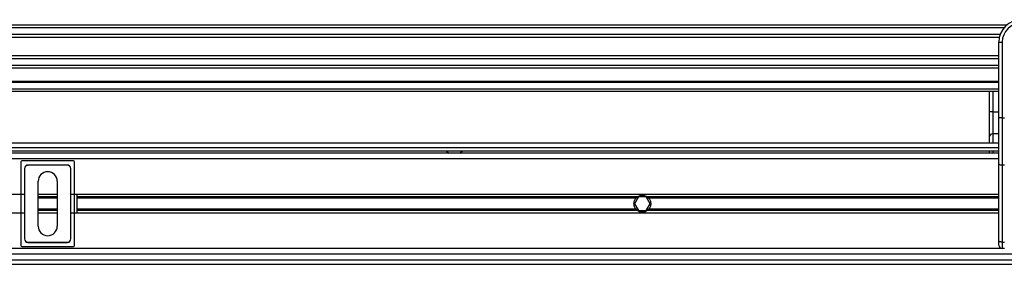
# Model space of a CAD drawing. Header units: millimetres. Extents: x 0 to 420, y 0 to 297.
# Tile 54 of 103: x 166.73 to 194.36, y 246.49 to 253.35. Entities that reach past the tile are written whole.
import ezdxf

# ---------------------------------------------------------------- set-up
doc = ezdxf.new("R2010")
doc.units = ezdxf.units.MM

msp = doc.modelspace()

# ---------------------------------------------------------------- linework, layer by layer
at = {"color": 7, "linetype": 'Continuous', "lineweight": 25}
for p, q in [((194.42757, 253.19657), (113.08491, 253.19657)), ((194.35518, 253.12361), (113.1573, 253.12361)), ((194.24607, 252.93567), (113.26641, 252.93567)), ((194.22146, 252.85071), (113.29102, 252.85071)), ((194.20743, 252.16371), (194.20743, 252.71865)), ((194.20743, 252.71865), (194.30176, 252.71865)), ((194.30176, 252.71865), (194.30176, 250.59713)), ((194.20743, 252.33505), (113.30504, 252.33505)), ((194.20743, 252.25009), (113.30504, 252.25009)), ((194.20743, 252.06215), (113.30504, 252.06215)), ((194.20743, 251.76433), (194.20743, 252.16371)), ((194.20743, 251.98919), (113.30504, 251.98919)), ((194.20743, 250.59713), (194.20743, 251.76433)), ((194.20743, 251.61878), (113.30504, 251.61878)), ((194.20743, 251.58671), (113.30504, 251.58671)), ((194.20743, 251.39805), (113.30504, 251.39805)), ((194.20743, 251.33517), (113.30504, 251.33517)), ((193.94463, 250.76612), (193.94463, 251.33517)), ((194.03896, 251.33517), (194.03896, 250.76612)), ((194.03896, 250.76612), (193.94463, 250.76612)), ((193.94463, 250.0707), (193.94463, 250.76612)), ((194.03896, 250.76612), (194.03896, 250.14797)), ((194.03896, 250.76612), (194.20743, 250.76612)), ((194.30176, 250.59713), (194.20743, 250.59713)), ((194.20743, 249.30817), (194.20743, 250.59713)), ((194.30176, 250.59713), (194.30176, 249.2683)), ((194.30176, 250.59713), (194.36465, 250.59713)), ((194.03896, 250.14797), (194.03896, 249.8888)), ((194.20743, 250.14797), (194.03896, 250.14797)), ((194.20743, 249.8888), (113.30504, 249.8888)), ((193.94463, 249.8888), (193.94463, 250.0707)), ((140.31443, 249.76303), (194.20743, 249.76303)), ((140.31443, 249.6687), (194.20743, 249.6687)), ((194.20743, 249.60581), (145.40817, 249.60581)), ((178.69913, 249.6687), (178.76901, 249.60581)), ((179.08343, 249.60581), (179.15331, 249.6687)), ((193.94463, 249.60581), (193.94463, 249.6687)), ((194.03896, 249.6687), (194.03896, 249.60581)), ((194.20743, 249.4486), (145.68047, 249.4486)), ((166.7584, 249.36221), (166.7584, 247.01956)), ((168.23511, 249.39365), (166.78984, 249.39365)), ((166.95908, 249.27377), (166.96045, 249.2724)), ((168.06587, 249.27377), (166.95908, 249.27377)), ((168.0645, 249.2724), (166.96045, 249.2724)), ((168.0645, 249.2724), (168.06587, 249.27377)), ((168.26655, 247.01956), (168.26655, 249.36221)), ((194.20743, 247.15458), (194.20743, 249.30817)), ((194.36465, 249.2683), (194.30176, 249.2683)), ((194.30176, 249.2683), (194.30176, 247.11472)), ((166.86612, 249.17808), (166.86475, 249.17945)), ((166.86475, 249.17945), (166.86475, 247.20232)), ((166.86612, 249.17808), (166.86612, 247.20369)), ((168.1602, 249.17945), (168.15882, 249.17808)), ((168.15882, 247.20369), (168.15882, 249.17808)), ((168.1602, 247.20232), (168.1602, 249.17945)), ((167.24521, 247.56203), (167.24521, 248.81974)), ((167.77974, 248.81974), (167.77974, 247.56203)), ((166.86475, 248.45186), (145.72259, 248.45186)), ((167.77974, 248.45186), (167.24521, 248.45186)), ((194.20743, 248.45186), (168.1602, 248.45186)), ((168.32943, 248.45186), (168.32943, 247.92991)), ((167.77974, 248.38369), (167.24521, 248.38369)), ((167.77974, 248.34759), (167.24521, 248.34759)), ((184.06654, 248.38369), (168.32943, 248.38369)), ((184.0261, 248.34759), (168.32943, 248.34759)), ((184.0934, 248.37954), (183.98448, 248.19088)), ((183.98448, 248.19088), (184.0934, 248.00223)), ((184.31125, 248.37954), (184.0934, 248.37954)), ((184.42017, 248.19088), (184.31125, 248.37954)), ((184.31125, 248.00223), (184.42017, 248.19088)), ((194.20743, 248.38369), (184.33811, 248.38369)), ((194.20743, 248.34759), (184.37855, 248.34759)), ((166.86475, 247.92991), (145.72259, 247.92991)), ((167.77974, 248.03418), (167.24521, 248.03418)), ((167.77974, 247.99808), (167.24521, 247.99808)), ((167.77974, 247.92991), (167.24521, 247.92991)), ((194.20743, 247.92991), (168.1602, 247.92991)), ((184.0261, 248.03418), (168.32943, 248.03418)), ((184.06654, 247.99808), (168.32943, 247.99808)), ((184.0934, 248.00223), (184.31125, 248.00223)), ((194.20743, 247.99808), (184.33811, 247.99808)), ((194.20743, 248.03418), (184.37855, 248.03418)), ((166.86475, 247.20232), (166.86612, 247.20369)), ((166.96045, 247.10937), (166.95908, 247.10799)), ((166.95908, 247.10799), (168.06587, 247.10799)), ((166.96045, 247.10937), (168.0645, 247.10937)), ((168.06587, 247.10799), (168.0645, 247.10937)), ((168.15882, 247.20369), (168.1602, 247.20232)), ((194.20743, 247.0275), (194.20743, 247.15458)), ((194.30176, 247.11472), (194.36465, 247.11472)), ((194.30176, 247.11472), (194.30176, 246.93317)), ((194.30176, 246.93317), (149.99882, 246.93317)), ((197.37811, 246.77596), (149.99882, 246.77596)), ((166.78984, 246.98812), (168.23511, 246.98812)), ((194.36465, 246.93317), (194.30176, 246.93317)), ((149.99882, 246.61874), (197.41841, 246.61874)), ((149.99882, 246.49297), (197.45506, 246.49297))]:
    msp.add_line(p, q, dxfattribs=at)
at = {"color": 7, "linetype": 'Continuous', "lineweight": 25, "flags": 128}
for points in [[(194.30176, 249.2683), (194.28336, 249.26907), (194.26566, 249.27134), (194.24936, 249.27502), (194.23506, 249.27998), (194.22333, 249.28602), (194.21461, 249.29291), (194.20925, 249.30039), (194.20743, 249.30817)], [(194.30176, 247.11472), (194.28336, 247.11548), (194.26566, 247.11775), (194.24936, 247.12143), (194.23506, 247.12639), (194.22333, 247.13243), (194.21461, 247.13933), (194.20925, 247.1468), (194.20743, 247.15458)]]:
    msp.add_lwpolyline(points, dxfattribs=at)
at = {"color": 7, "linetype": 'Continuous', "lineweight": 25}
for centre, radius, start, end in [((194.83629, 252.71865), 0.62886, 90, 180), ((194.83629, 252.71865), 0.53453, 90, 180), ((194.0312, 250.06123), 0.08709, 84.888926, 173.756454), ((167.51247, 248.81974), 0.26726, 0, 180), ((184.20233, 248.19088), 0.23582, 54.84472, 125.15528), ((184.20233, 248.19088), 0.22953, 57.139529, 122.860471), ((184.20233, 248.19088), 0.23582, 234.844719, 305.155281), ((184.20233, 248.19088), 0.22953, 237.139528, 302.860472), ((167.51247, 247.56203), 0.26726, 180, 0), ((194.30176, 247.0275), 0.09433, 180, 270)]:
    msp.add_arc(centre, radius, start, end, dxfattribs=at)
for centre, major_axis in [((166.78984, 249.36221), (-0.02224, 0.02224)), ((166.95908, 249.17944), (-0.06671, 0.06671)), ((166.96046, 249.17807), (-0.06671, 0.06671)), ((168.06449, 249.17807), (0.06671, 0.06671)), ((168.06586, 249.17944), (0.06671, 0.06671)), ((168.23511, 249.36221), (0.02224, 0.02224)), ((166.95908, 247.20233), (-0.06671, -0.06671)), ((166.96046, 247.2037), (-0.06671, -0.06671)), ((168.06449, 247.2037), (0.06671, -0.06671)), ((168.06586, 247.20233), (0.06671, -0.06671)), ((166.78984, 247.01956), (-0.02224, -0.02224)), ((168.23511, 247.01956), (0.02224, -0.02224))]:
    msp.add_ellipse(centre, major_axis=major_axis, ratio=0.99992385, start_param=5.49782522, end_param=7.06854539, dxfattribs=at)
for points, knots in [([(184.0261, 248.03418), (184.01688, 248.04455), (184.00863, 248.05565), (183.99405, 248.0794), (183.98767, 248.09219), (183.9773, 248.11891), (183.97334, 248.13269), (183.96794, 248.16114), (183.96652, 248.17601), (183.96649, 248.20531), (183.96783, 248.21983), (183.9732, 248.24858), (183.97723, 248.26263), (183.98753, 248.28926), (183.99389, 248.30208), (184.00858, 248.32605), (184.01687, 248.3372), (184.0261, 248.34759)], [0, 0, 0, 0, 0.125, 0.125, 0.25, 0.25, 0.375, 0.375, 0.5, 0.5, 0.625, 0.625, 0.75, 0.75, 0.875, 0.875, 1, 1, 1, 1]), ([(184.0261, 248.34759), (184.03201, 248.35424), (184.0388, 248.36105), (184.05263, 248.37334), (184.05984, 248.37897), (184.06654, 248.38369)], [0, 0, 0, 0, 0.5, 0.5, 1, 1, 1, 1]), ([(184.07778, 248.38369), (184.07054, 248.37901), (184.06292, 248.37348), (184.05182, 248.36425), (184.04821, 248.36105), (184.04119, 248.35442), (184.03777, 248.35097), (184.03461, 248.34759)], [0, 0, 0, 0, 0.5, 0.5, 0.75, 0.75, 1, 1, 1, 1]), ([(184.37004, 248.34759), (184.36374, 248.35434), (184.35651, 248.36119), (184.34178, 248.37345), (184.33409, 248.37902), (184.32687, 248.38369)], [0, 0, 0, 0, 0.5, 0.5, 1, 1, 1, 1]), ([(184.33811, 248.38369), (184.34482, 248.37897), (184.35199, 248.37337), (184.36586, 248.36104), (184.37264, 248.35424), (184.37855, 248.34759)], [0, 0, 0, 0, 0.5, 0.5, 1, 1, 1, 1]), ([(184.37855, 248.34759), (184.38778, 248.33721), (184.39602, 248.32611), (184.4106, 248.30236), (184.41698, 248.28957), (184.42735, 248.26286), (184.43131, 248.24908), (184.43671, 248.22063), (184.43813, 248.20576), (184.43816, 248.17646), (184.43682, 248.16194), (184.43145, 248.13318), (184.42742, 248.11914), (184.41712, 248.09251), (184.41076, 248.07969), (184.39607, 248.05571), (184.38778, 248.04456), (184.37855, 248.03418)], [0, 0, 0, 0, 0.125, 0.125, 0.25, 0.25, 0.375, 0.375, 0.5, 0.5, 0.625, 0.625, 0.75, 0.75, 0.875, 0.875, 1, 1, 1, 1]), ([(184.06654, 247.99808), (184.05983, 248.0028), (184.05267, 248.0084), (184.03879, 248.02072), (184.03201, 248.02753), (184.0261, 248.03418)], [0, 0, 0, 0, 0.5, 0.5, 1, 1, 1, 1]), ([(184.03461, 248.03418), (184.04092, 248.02743), (184.04814, 248.02058), (184.06287, 248.00832), (184.07056, 248.00274), (184.07778, 247.99808)], [0, 0, 0, 0, 0.5, 0.5, 1, 1, 1, 1]), ([(184.32687, 247.99808), (184.33411, 248.00275), (184.34173, 248.00828), (184.35284, 248.01752), (184.35644, 248.02072), (184.36346, 248.02734), (184.36688, 248.0308), (184.37004, 248.03418)], [0, 0, 0, 0, 0.5, 0.5, 0.75, 0.75, 1, 1, 1, 1]), ([(184.37855, 248.03418), (184.37264, 248.02753), (184.36585, 248.02072), (184.35202, 248.00843), (184.34481, 248.0028), (184.33811, 247.99808)], [0, 0, 0, 0, 0.5, 0.5, 1, 1, 1, 1])]:
    msp.add_open_spline(points, degree=3, knots=knots, dxfattribs=at)

doc.saveas('drawing.dxf')
